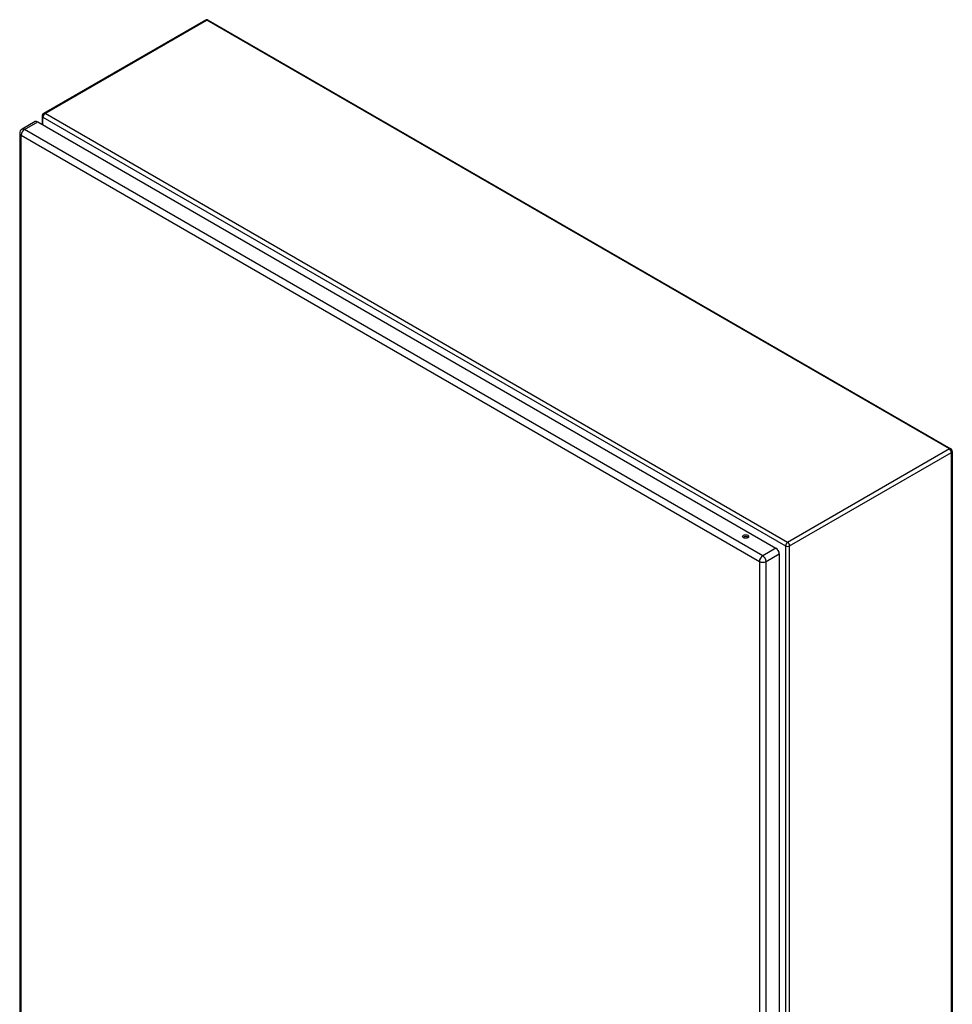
# Model space of a CAD drawing. Header units: inches. Extents: x 19 to 230, y 18 to 134.
# Tile 27 of 27: x 198 to 230, y 92 to 125. Entities that reach past the tile are written whole.
import ezdxf

# ---------------------------------------------------------------- set-up
doc = ezdxf.new("R2010")
doc.units = ezdxf.units.IN
doc.header["$MEASUREMENT"] = 0
doc.layers.add('Visible Edges(ANSI)', color=7, linetype='Continuous', lineweight=25)
doc.layers.add('Visible Tangent Edges(ANSI)', color=7, linetype='Continuous', lineweight=25)

msp = doc.modelspace()

# ---------------------------------------------------------------- linework, layer by layer
at = {"layer": 'Visible Edges(ANSI)'}
for p, q in [((204.263, 125.163), (198.746, 121.978)), ((204.362, 125.163), (229.678, 110.547)), ((198.697, 121.892), (198.697, 121.608)), ((198.464, 121.704), (198.012, 121.443)), ((198.545, 121.696), (223.715, 107.164)), ((197.932, 121.303), (197.932, 72.737)), ((229.727, 110.461), (229.727, 61.633)), ((223.829, 106.967), (223.829, 58.4))]:
    msp.add_line(p, q, dxfattribs=at)
for centre, radius, start, end in [((204.313, 125.077), 0.099, 60, 120), ((198.796, 121.892), 0.099, 120, 180), ((198.093, 121.303), 0.161, 120, 180), ((229.628, 110.461), 0.099, 0, 60)]:
    msp.add_arc(centre, radius, start, end, dxfattribs=at)
for centre, major_axis, start_param, end_param in [((198.545, 121.564), (-0.081, 0.139), 5.497787, 6.283185), ((222.68, 107.502), (-0.101, 0), 3.63511, 5.789668), ((223.715, 107.032), (0.08, -0.139), 0.785398, 2.356194)]:
    msp.add_ellipse(centre, major_axis=major_axis, ratio=0.57735, start_param=start_param, end_param=end_param, dxfattribs=at)
msp.add_ellipse((222.68, 107.557), major_axis=(0.102, 0), ratio=0.57735, dxfattribs=at)
at = {"layer": 'Visible Tangent Edges(ANSI)'}
for p, q in [((198.796, 121.973), (204.313, 125.158)), ((229.628, 110.542), (204.313, 125.158)), ((198.726, 121.852), (224.042, 107.236)), ((198.726, 121.591), (198.726, 121.852)), ((224.112, 107.357), (198.796, 121.973)), ((198.093, 121.435), (198.545, 121.696)), ((197.979, 121.238), (223.149, 106.706)), ((197.979, 72.672), (197.979, 121.238)), ((223.263, 106.903), (198.093, 121.435)), ((229.628, 110.542), (224.112, 107.357)), ((224.182, 107.236), (229.698, 110.421)), ((229.698, 61.593), (229.698, 110.421)), ((223.715, 107.164), (223.263, 106.903)), ((224.042, 107.236), (224.042, 58.407)), ((224.182, 58.407), (224.182, 107.236)), ((223.377, 106.706), (223.829, 106.967)), ((223.149, 106.706), (223.149, 58.14)), ((223.377, 58.14), (223.377, 106.706))]:
    msp.add_line(p, q, dxfattribs=at)
for centre, major_axis, start_param, end_param in [((204.313, 125.077), (-0.0495, 0.0857), 5.497787, 6.283185), ((204.313, 125.077), (0.0495, 0.0857), 0, 0.785398), ((198.796, 121.892), (-0.099, 0), 0, 0.785398), ((198.796, 121.892), (0.0495, 0.0857), 0.785398, 2.356194), ((198.796, 121.892), (-0.0495, 0.0857), 5.497787, 6.283185), ((198.093, 121.303), (-0.161, 0), 0, 0.785398), ((198.093, 121.303), (-0.081, -0.139), 3.926991, 5.497787), ((198.093, 121.303), (-0.081, 0.139), 5.497787, 6.283185), ((229.628, 110.461), (0.0495, 0.0857), 0, 0.785398), ((229.628, 110.461), (0.0495, -0.0857), 0.785398, 2.356194), ((229.628, 110.461), (0.099, 0), 5.497787, 6.283185), ((224.112, 107.276), (-0.0495, -0.0857), 3.926991, 5.497787), ((224.112, 107.276), (0.099, 0), 3.926991, 5.497787), ((224.112, 107.276), (0.0495, -0.0857), 0.785398, 2.356194), ((223.263, 106.771), (0.081, 0.139), 0.785398, 2.356194), ((223.263, 106.771), (-0.081, 0.139), 3.926991, 5.497787), ((223.263, 106.771), (-0.161, 0), 0.785398, 2.356194)]:
    msp.add_ellipse(centre, major_axis=major_axis, ratio=0.57735, start_param=start_param, end_param=end_param, dxfattribs=at)

doc.saveas('drawing.dxf')
